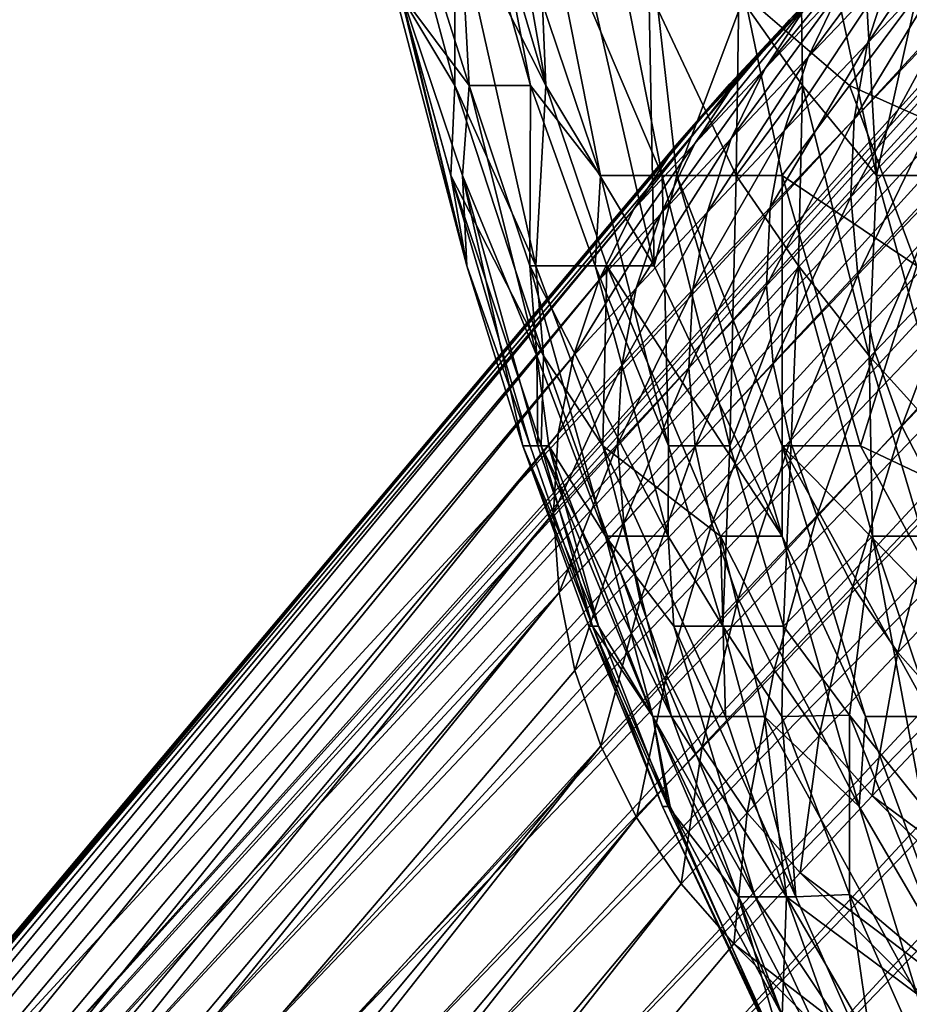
# Model space of a CAD drawing. Extents: x -0.3 to 0.3, y -0.266 to 0.266.
# Tile 23 of 256: x -0.228 to -0.21, y -0.217 to -0.197. Entities that reach past the tile are written whole.
import ezdxf

# ---------------------------------------------------------------- set-up
doc = ezdxf.new("R2010")
doc.units = 0

msp = doc.modelspace()

# ---------------------------------------------------------------- linework, layer by layer
for points in [[(-0.226201, -0.21842, 0.007408), (-0.179547, -0.166984, 0.504428), (-0.178155, -0.16688, 0.503751)], [(-0.226201, -0.21842, 0.007408), (-0.178155, -0.16688, 0.503751), (-0.224839, -0.218055, 0.006)], [(-0.224839, -0.218055, 0.006), (-0.178155, -0.16688, 0.503751), (-0.176737, -0.167065, 0.503174)], [(-0.227477, -0.218967, 0.008894), (-0.180873, -0.167343, 0.505181), (-0.179547, -0.166984, 0.504428)], [(-0.227477, -0.218967, 0.008894), (-0.179547, -0.166984, 0.504428), (-0.226201, -0.21842, 0.007408)], [(-0.224839, -0.218055, 0.006), (-0.176737, -0.167065, 0.503174), (-0.223414, -0.217877, 0.004695)], [(-0.223414, -0.217877, 0.004695), (-0.176737, -0.167065, 0.503174), (-0.175344, -0.167476, 0.502694)], [(-0.228647, -0.219687, 0.010433), (-0.182105, -0.167992, 0.50601), (-0.180873, -0.167343, 0.505181)], [(-0.228647, -0.219687, 0.010433), (-0.180873, -0.167343, 0.505181), (-0.227477, -0.218967, 0.008894)], [(-0.223414, -0.217877, 0.004695), (-0.175344, -0.167476, 0.502694), (-0.221952, -0.217891, 0.003515)], [(-0.221952, -0.217891, 0.003515), (-0.175344, -0.167476, 0.502694), (-0.174019, -0.168049, 0.502302)], [(-0.229688, -0.220568, 0.012), (-0.183211, -0.168882, 0.506885), (-0.182105, -0.167992, 0.50601)], [(-0.229688, -0.220568, 0.012), (-0.182105, -0.167992, 0.50601), (-0.228647, -0.219687, 0.010433)], [(-0.221952, -0.217891, 0.003515), (-0.174019, -0.168049, 0.502302), (-0.220477, -0.218096, 0.00248)], [(-0.220477, -0.218096, 0.00248), (-0.174019, -0.168049, 0.502302), (-0.172783, -0.168769, 0.502002)], [(-0.220477, -0.218096, 0.00248), (-0.172783, -0.168769, 0.502002), (-0.219435, -0.218315, 0.002352)], [(-0.219435, -0.218315, 0.002352), (-0.172783, -0.168769, 0.502002), (-0.171592, -0.169579, 0.501767)], [(-0.183211, -0.168882, 0.506885), (-0.229688, -0.220568, 0.012), (-0.24486, -0.23574, 0.012)], [(-0.183211, -0.168882, 0.506885), (-0.24486, -0.23574, 0.012), (-0.212559, -0.197392, 0.584312)], [(-0.219435, -0.218315, 0.002352), (-0.171592, -0.169579, 0.501767), (-0.217434, -0.21902, 0.001701)], [(-0.217434, -0.21902, 0.001701), (-0.171592, -0.169579, 0.501767), (-0.170452, -0.170431, 0.501586)], [(-0.217434, -0.21902, 0.001701), (-0.170452, -0.170431, 0.501586), (-0.216095, -0.219763, 0.00119)], [(-0.216095, -0.219763, 0.00119), (-0.170452, -0.170431, 0.501586), (-0.169398, -0.171314, 0.501468)], [(-0.216095, -0.219763, 0.00119), (-0.169398, -0.171314, 0.501468), (-0.214846, -0.220653, 0.000882)], [(-0.214846, -0.220653, 0.000882), (-0.169398, -0.171314, 0.501468), (-0.168405, -0.172285, 0.501429)], [(-0.214846, -0.220653, 0.000882), (-0.168405, -0.172285, 0.501429), (-0.213695, -0.22168, 0.000778)], [(-0.209463, -0.225914, 0.000778), (-0.213695, -0.22168, 0.000778), (-0.168405, -0.172285, 0.501429)], [(-0.217342, -0.198681, 0.758234), (-0.218586, -0.191605, 0.759679), (-0.218925, -0.193374, 0.758234)], [(-0.218586, -0.191605, 0.759679), (-0.217342, -0.198681, 0.758234), (-0.217632, -0.191605, 0.761125)], [(-0.215215, -0.202219, 0.759679), (-0.215345, -0.195368, 0.76257), (-0.217632, -0.191605, 0.761125)], [(-0.217342, -0.198681, 0.758234), (-0.215215, -0.202219, 0.759679), (-0.217632, -0.191605, 0.761125)], [(-0.219127, -0.198681, 0.753898), (-0.219122, -0.195143, 0.756789), (-0.220548, -0.193374, 0.753898)], [(-0.220181, -0.196912, 0.751007), (-0.219127, -0.198681, 0.753898), (-0.220548, -0.193374, 0.753898)], [(-0.219133, -0.193374, 0.736553), (-0.218843, -0.198681, 0.739444), (-0.220523, -0.193374, 0.742335)], [(-0.218843, -0.198681, 0.739444), (-0.220167, -0.196912, 0.745225), (-0.220523, -0.193374, 0.742335)], [(-0.219133, -0.193374, 0.736553), (-0.217643, -0.198681, 0.735108), (-0.218843, -0.198681, 0.739444)], [(-0.218653, -0.193374, 0.735108), (-0.217643, -0.198681, 0.735108), (-0.219133, -0.193374, 0.736553)], [(-0.219122, -0.195143, 0.756789), (-0.217342, -0.198681, 0.758234), (-0.218925, -0.193374, 0.758234)], [(-0.217643, -0.198681, 0.735108), (-0.218653, -0.193374, 0.735108), (-0.216264, -0.20045, 0.732217)], [(-0.216264, -0.20045, 0.732217), (-0.218653, -0.193374, 0.735108), (-0.21732, -0.195143, 0.732217)], [(-0.213552, -0.196912, 0.72499), (-0.21237, -0.193374, 0.722099), (-0.212305, -0.198681, 0.723545)], [(-0.211254, -0.193374, 0.720654), (-0.21085, -0.20045, 0.722099), (-0.21237, -0.193374, 0.722099)], [(-0.21237, -0.193374, 0.722099), (-0.21085, -0.20045, 0.722099), (-0.212305, -0.198681, 0.723545)], [(-0.21085, -0.20045, 0.722099), (-0.211254, -0.193374, 0.720654), (-0.210059, -0.196912, 0.720157)], [(-0.208817, -0.194579, 0.618656), (-0.210567, -0.196412, 0.610805), (-0.211027, -0.19785, 0.611222)], [(-0.208817, -0.194579, 0.618656), (-0.211027, -0.19785, 0.611222), (-0.209268, -0.196008, 0.619116)], [(-0.209919, -0.195055, 0.610366), (-0.211539, -0.196761, 0.60223), (-0.212195, -0.198127, 0.602626)], [(-0.209919, -0.195055, 0.610366), (-0.212195, -0.198127, 0.602626), (-0.210567, -0.196412, 0.610805)], [(-0.219127, -0.198681, 0.753898), (-0.217533, -0.202219, 0.755343), (-0.219122, -0.195143, 0.756789)], [(-0.217533, -0.202219, 0.755343), (-0.217342, -0.198681, 0.758234), (-0.219122, -0.195143, 0.756789)], [(-0.21732, -0.195143, 0.732217), (-0.216106, -0.195143, 0.729326), (-0.215056, -0.20045, 0.729326)], [(-0.215056, -0.20045, 0.729326), (-0.216264, -0.20045, 0.732217), (-0.21732, -0.195143, 0.732217)], [(-0.213552, -0.196912, 0.72499), (-0.213604, -0.20045, 0.726435), (-0.216106, -0.195143, 0.729326)], [(-0.216106, -0.195143, 0.729326), (-0.213604, -0.20045, 0.726435), (-0.215056, -0.20045, 0.729326)], [(-0.223522, -0.257078, 0.012), (-0.20835, -0.241906, 0.012), (-0.156769, -0.195416, 0.506917)], [(-0.185174, -0.224776, 0.584312), (-0.223522, -0.257078, 0.012), (-0.156769, -0.195416, 0.506917)], [(-0.215345, -0.195368, 0.76257), (-0.214769, -0.20045, 0.761125), (-0.213439, -0.196912, 0.764015)], [(-0.215215, -0.202219, 0.759679), (-0.214769, -0.20045, 0.761125), (-0.215345, -0.195368, 0.76257)], [(-0.210706, -0.195499, 0.601821), (-0.212197, -0.19708, 0.593398), (-0.213038, -0.19835, 0.593764)], [(-0.210706, -0.195499, 0.601821), (-0.213038, -0.19835, 0.593764), (-0.211539, -0.196761, 0.60223)], [(-0.211194, -0.195935, 0.593026), (-0.212559, -0.197392, 0.584312), (-0.213568, -0.198543, 0.584643)], [(-0.211194, -0.195935, 0.593026), (-0.213568, -0.198543, 0.584643), (-0.212197, -0.19708, 0.593398)], [(-0.209268, -0.196008, 0.619116), (-0.211027, -0.19785, 0.611222), (-0.211292, -0.199345, 0.611609)], [(-0.209268, -0.196008, 0.619116), (-0.211292, -0.199345, 0.611609), (-0.209524, -0.197493, 0.619543)], [(-0.210567, -0.196412, 0.610805), (-0.212195, -0.198127, 0.602626), (-0.212664, -0.199574, 0.603002)], [(-0.210567, -0.196412, 0.610805), (-0.212664, -0.199574, 0.603002), (-0.211027, -0.19785, 0.611222)], [(-0.211539, -0.196761, 0.60223), (-0.213038, -0.19835, 0.593764), (-0.213702, -0.199724, 0.59412)], [(-0.211539, -0.196761, 0.60223), (-0.213702, -0.199724, 0.59412), (-0.212195, -0.198127, 0.602626)], [(-0.220283, -0.196912, 0.746671), (-0.218892, -0.202219, 0.746671), (-0.220181, -0.196912, 0.751007)], [(-0.220167, -0.196912, 0.745225), (-0.218892, -0.202219, 0.746671), (-0.220283, -0.196912, 0.746671)], [(-0.219127, -0.198681, 0.753898), (-0.220181, -0.196912, 0.751007), (-0.219203, -0.20045, 0.751007)], [(-0.218892, -0.202219, 0.746671), (-0.219203, -0.20045, 0.751007), (-0.220181, -0.196912, 0.751007)], [(-0.218843, -0.198681, 0.739444), (-0.218976, -0.20045, 0.742335), (-0.220167, -0.196912, 0.745225)], [(-0.218976, -0.20045, 0.742335), (-0.218892, -0.202219, 0.746671), (-0.220167, -0.196912, 0.745225)], [(-0.212702, -0.20045, 0.763419), (-0.213439, -0.196912, 0.764015), (-0.214769, -0.20045, 0.761125)], [(-0.213552, -0.196912, 0.72499), (-0.212305, -0.198681, 0.723545), (-0.213604, -0.20045, 0.726435)], [(-0.210059, -0.196912, 0.766845), (-0.213439, -0.196912, 0.764015), (-0.211381, -0.198681, 0.765265)], [(-0.213439, -0.196912, 0.764015), (-0.212702, -0.20045, 0.763419), (-0.211381, -0.198681, 0.765265)], [(-0.210059, -0.196912, 0.766845), (-0.211381, -0.198681, 0.765265), (-0.207417, -0.20045, 0.767554)], [(-0.210059, -0.196912, 0.720157), (-0.209681, -0.20045, 0.720654), (-0.21085, -0.20045, 0.722099)], [(-0.212197, -0.19708, 0.593398), (-0.213568, -0.198543, 0.584643), (-0.214415, -0.19982, 0.58497)], [(-0.212197, -0.19708, 0.593398), (-0.214415, -0.19982, 0.58497), (-0.213038, -0.19835, 0.593764)], [(-0.24486, -0.23574, 0.012), (-0.21373, -0.198653, 0.575792), (-0.212559, -0.197392, 0.584312)], [(-0.212559, -0.197392, 0.584312), (-0.21373, -0.198653, 0.575792), (-0.214755, -0.199821, 0.576015)], [(-0.212559, -0.197392, 0.584312), (-0.214755, -0.199821, 0.576015), (-0.213568, -0.198543, 0.584643)], [(-0.209524, -0.197493, 0.619543), (-0.211292, -0.199345, 0.611609), (-0.211357, -0.20087, 0.611962)], [(-0.209524, -0.197493, 0.619543), (-0.211357, -0.20087, 0.611962), (-0.20958, -0.19901, 0.619931)], [(-0.211027, -0.19785, 0.611222), (-0.212664, -0.199574, 0.603002), (-0.212936, -0.201077, 0.603353)], [(-0.211027, -0.19785, 0.611222), (-0.212936, -0.201077, 0.603353), (-0.211292, -0.199345, 0.611609)], [(-0.212195, -0.198127, 0.602626), (-0.213702, -0.199724, 0.59412), (-0.214177, -0.201178, 0.594458)], [(-0.212195, -0.198127, 0.602626), (-0.214177, -0.201178, 0.594458), (-0.212664, -0.199574, 0.603002)], [(-0.213038, -0.19835, 0.593764), (-0.214415, -0.19982, 0.58497), (-0.215085, -0.201201, 0.585287)], [(-0.213038, -0.19835, 0.593764), (-0.215085, -0.201201, 0.585287), (-0.213702, -0.199724, 0.59412)], [(-0.213568, -0.198543, 0.584643), (-0.214755, -0.199821, 0.576015), (-0.215617, -0.201114, 0.576234)], [(-0.213568, -0.198543, 0.584643), (-0.215617, -0.201114, 0.576234), (-0.214415, -0.19982, 0.58497)], [(-0.21373, -0.198653, 0.575792), (-0.24486, -0.23574, 0.012), (-0.245984, -0.237025, 0.010433)], [(-0.21373, -0.198653, 0.575792), (-0.245984, -0.237025, 0.010433), (-0.214755, -0.199821, 0.576015)], [(-0.219203, -0.20045, 0.751007), (-0.217386, -0.203988, 0.753898), (-0.219127, -0.198681, 0.753898)], [(-0.217386, -0.203988, 0.753898), (-0.217533, -0.202219, 0.755343), (-0.219127, -0.198681, 0.753898)], [(-0.218843, -0.198681, 0.739444), (-0.217518, -0.203988, 0.739444), (-0.218976, -0.20045, 0.742335)], [(-0.218843, -0.198681, 0.739444), (-0.217643, -0.198681, 0.735108), (-0.217654, -0.202219, 0.737998)], [(-0.217654, -0.202219, 0.737998), (-0.217518, -0.203988, 0.739444), (-0.218843, -0.198681, 0.739444)], [(-0.217643, -0.198681, 0.735108), (-0.216371, -0.202219, 0.733662), (-0.217654, -0.202219, 0.737998)], [(-0.216264, -0.20045, 0.732217), (-0.216371, -0.202219, 0.733662), (-0.217643, -0.198681, 0.735108)], [(-0.217533, -0.202219, 0.755343), (-0.216141, -0.202219, 0.758234), (-0.217342, -0.198681, 0.758234)], [(-0.216141, -0.202219, 0.758234), (-0.215215, -0.202219, 0.759679), (-0.217342, -0.198681, 0.758234)], [(-0.212381, -0.202219, 0.72499), (-0.213604, -0.20045, 0.726435), (-0.212305, -0.198681, 0.723545)], [(-0.210059, -0.202219, 0.765043), (-0.211381, -0.198681, 0.765265), (-0.212702, -0.20045, 0.763419)], [(-0.212305, -0.198681, 0.723545), (-0.210997, -0.203988, 0.723545), (-0.212381, -0.202219, 0.72499)], [(-0.21085, -0.20045, 0.722099), (-0.210997, -0.203988, 0.723545), (-0.212305, -0.198681, 0.723545)], [(-0.210059, -0.202219, 0.765043), (-0.207417, -0.20045, 0.767554), (-0.211381, -0.198681, 0.765265)], [(-0.20958, -0.19901, 0.619931), (-0.211357, -0.20087, 0.611962), (-0.21122, -0.2024, 0.612273)], [(-0.20958, -0.19901, 0.619931), (-0.21122, -0.2024, 0.612273), (-0.209437, -0.200532, 0.620273)], [(-0.211292, -0.199345, 0.611609), (-0.212936, -0.201077, 0.603353), (-0.213008, -0.202609, 0.603672)], [(-0.211292, -0.199345, 0.611609), (-0.213008, -0.202609, 0.603672), (-0.211357, -0.20087, 0.611962)], [(-0.212664, -0.199574, 0.603002), (-0.214177, -0.201178, 0.594458), (-0.214456, -0.202687, 0.594773)], [(-0.212664, -0.199574, 0.603002), (-0.214456, -0.202687, 0.594773), (-0.212936, -0.201077, 0.603353)], [(-0.213702, -0.199724, 0.59412), (-0.215085, -0.201201, 0.585287), (-0.215566, -0.202661, 0.585589)], [(-0.213702, -0.199724, 0.59412), (-0.215566, -0.202661, 0.585589), (-0.214177, -0.201178, 0.594458)], [(-0.214755, -0.199821, 0.576015), (-0.245984, -0.237025, 0.010433), (-0.246943, -0.238433, 0.008894)], [(-0.214755, -0.199821, 0.576015), (-0.246943, -0.238433, 0.008894), (-0.215617, -0.201114, 0.576234)], [(-0.214415, -0.19982, 0.58497), (-0.215617, -0.201114, 0.576234), (-0.216301, -0.20251, 0.576446)], [(-0.214415, -0.19982, 0.58497), (-0.216301, -0.20251, 0.576446), (-0.215085, -0.201201, 0.585287)], [(-0.217432, -0.205757, 0.751007), (-0.217386, -0.203988, 0.753898), (-0.219203, -0.20045, 0.751007)], [(-0.217644, -0.205757, 0.749562), (-0.217432, -0.205757, 0.751007), (-0.219203, -0.20045, 0.751007)], [(-0.218892, -0.202219, 0.746671), (-0.217644, -0.205757, 0.749562), (-0.219203, -0.20045, 0.751007)], [(-0.218976, -0.20045, 0.742335), (-0.217792, -0.205757, 0.746671), (-0.218892, -0.202219, 0.746671)], [(-0.218976, -0.20045, 0.742335), (-0.217518, -0.203988, 0.739444), (-0.217497, -0.205757, 0.742335)], [(-0.217792, -0.205757, 0.746671), (-0.218976, -0.20045, 0.742335), (-0.217497, -0.205757, 0.742335)], [(-0.216264, -0.20045, 0.732217), (-0.214932, -0.205757, 0.732217), (-0.216371, -0.202219, 0.733662)], [(-0.215056, -0.20045, 0.729326), (-0.214932, -0.205757, 0.732217), (-0.216264, -0.20045, 0.732217)], [(-0.212702, -0.207526, 0.759913), (-0.214769, -0.20045, 0.761125), (-0.215215, -0.202219, 0.759679)], [(-0.213604, -0.20045, 0.726435), (-0.21373, -0.205757, 0.729326), (-0.215056, -0.20045, 0.729326)], [(-0.21373, -0.205757, 0.729326), (-0.214932, -0.205757, 0.732217), (-0.215056, -0.20045, 0.729326)], [(-0.214769, -0.20045, 0.761125), (-0.212702, -0.205757, 0.760969), (-0.212702, -0.20045, 0.763419)], [(-0.212702, -0.207526, 0.759913), (-0.212702, -0.205757, 0.760969), (-0.214769, -0.20045, 0.761125)], [(-0.213604, -0.20045, 0.726435), (-0.212381, -0.202219, 0.72499), (-0.21373, -0.205757, 0.729326)], [(-0.211166, -0.205757, 0.76257), (-0.210059, -0.202219, 0.765043), (-0.212702, -0.20045, 0.763419)], [(-0.212702, -0.205757, 0.760969), (-0.211166, -0.205757, 0.76257), (-0.212702, -0.20045, 0.763419)], [(-0.209437, -0.200532, 0.620273), (-0.21122, -0.2024, 0.612273), (-0.210885, -0.203909, 0.612537)], [(-0.21085, -0.20045, 0.722099), (-0.209401, -0.205757, 0.722099), (-0.210997, -0.203988, 0.723545)], [(-0.209437, -0.200532, 0.620273), (-0.210885, -0.203909, 0.612537), (-0.209096, -0.202034, 0.620563)], [(-0.209681, -0.20045, 0.720654), (-0.209401, -0.205757, 0.722099), (-0.21085, -0.20045, 0.722099)], [(-0.211357, -0.20087, 0.611962), (-0.213008, -0.202609, 0.603672), (-0.212878, -0.204145, 0.603953)], [(-0.211357, -0.20087, 0.611962), (-0.212878, -0.204145, 0.603953), (-0.21122, -0.2024, 0.612273)], [(-0.215617, -0.201114, 0.576234), (-0.246943, -0.238433, 0.008894), (-0.247721, -0.239941, 0.007408)], [(-0.215617, -0.201114, 0.576234), (-0.247721, -0.239941, 0.007408), (-0.216301, -0.20251, 0.576446)], [(-0.212936, -0.201077, 0.603353), (-0.214456, -0.202687, 0.594773), (-0.214533, -0.204226, 0.59506)], [(-0.212936, -0.201077, 0.603353), (-0.214533, -0.204226, 0.59506), (-0.213008, -0.202609, 0.603672)], [(-0.215085, -0.201201, 0.585287), (-0.216301, -0.20251, 0.576446), (-0.216796, -0.203985, 0.576646)], [(-0.215085, -0.201201, 0.585287), (-0.216796, -0.203985, 0.576646), (-0.215566, -0.202661, 0.585589)], [(-0.214177, -0.201178, 0.594458), (-0.215566, -0.202661, 0.585589), (-0.21585, -0.204176, 0.58587)], [(-0.214177, -0.201178, 0.594458), (-0.21585, -0.204176, 0.58587), (-0.214456, -0.202687, 0.594773)], [(-0.209096, -0.202034, 0.620563), (-0.210885, -0.203909, 0.612537), (-0.210357, -0.20537, 0.61275)], [(-0.209096, -0.202034, 0.620563), (-0.210357, -0.20537, 0.61275), (-0.208563, -0.20349, 0.620796)], [(-0.217792, -0.205757, 0.746671), (-0.217644, -0.205757, 0.749562), (-0.218892, -0.202219, 0.746671)], [(-0.216371, -0.202219, 0.733662), (-0.21494, -0.207526, 0.733662), (-0.217654, -0.202219, 0.737998)], [(-0.217654, -0.202219, 0.737998), (-0.21617, -0.207526, 0.737998), (-0.217518, -0.203988, 0.739444)], [(-0.21494, -0.207526, 0.733662), (-0.21617, -0.207526, 0.737998), (-0.217654, -0.202219, 0.737998)], [(-0.216218, -0.205757, 0.755343), (-0.216141, -0.202219, 0.758234), (-0.217533, -0.202219, 0.755343)], [(-0.217386, -0.203988, 0.753898), (-0.216218, -0.205757, 0.755343), (-0.217533, -0.202219, 0.755343)], [(-0.214932, -0.205757, 0.732217), (-0.21494, -0.207526, 0.733662), (-0.216371, -0.202219, 0.733662)], [(-0.213913, -0.207526, 0.758234), (-0.216141, -0.202219, 0.758234), (-0.216218, -0.205757, 0.755343)], [(-0.216141, -0.202219, 0.758234), (-0.212702, -0.207526, 0.759913), (-0.215215, -0.202219, 0.759679)], [(-0.213913, -0.207526, 0.758234), (-0.212702, -0.207526, 0.759913), (-0.216141, -0.202219, 0.758234)], [(-0.21373, -0.205757, 0.729326), (-0.212381, -0.202219, 0.72499), (-0.212677, -0.209295, 0.729326)], [(-0.212381, -0.202219, 0.72499), (-0.210929, -0.207526, 0.72499), (-0.212677, -0.209295, 0.729326)], [(-0.210997, -0.203988, 0.723545), (-0.210929, -0.207526, 0.72499), (-0.212381, -0.202219, 0.72499)], [(-0.211166, -0.205757, 0.76257), (-0.207417, -0.207526, 0.764953), (-0.210059, -0.202219, 0.765043)], [(-0.21122, -0.2024, 0.612273), (-0.212878, -0.204145, 0.603953), (-0.212548, -0.205659, 0.604192)], [(-0.21122, -0.2024, 0.612273), (-0.212548, -0.205659, 0.604192), (-0.210885, -0.203909, 0.612537)], [(-0.216301, -0.20251, 0.576446), (-0.247721, -0.239941, 0.007408), (-0.248305, -0.241521, 0.006)], [(-0.216301, -0.20251, 0.576446), (-0.248305, -0.241521, 0.006), (-0.216796, -0.203985, 0.576646)], [(-0.215566, -0.202661, 0.585589), (-0.216796, -0.203985, 0.576646), (-0.217094, -0.205514, 0.576832)], [(-0.215566, -0.202661, 0.585589), (-0.217094, -0.205514, 0.576832), (-0.21585, -0.204176, 0.58587)], [(-0.213008, -0.202609, 0.603672), (-0.214533, -0.204226, 0.59506), (-0.214408, -0.205767, 0.595313)], [(-0.213008, -0.202609, 0.603672), (-0.214408, -0.205767, 0.595313), (-0.212878, -0.204145, 0.603953)], [(-0.214456, -0.202687, 0.594773), (-0.21585, -0.204176, 0.58587), (-0.215933, -0.20572, 0.586126)], [(-0.214456, -0.202687, 0.594773), (-0.215933, -0.20572, 0.586126), (-0.214533, -0.204226, 0.59506)], [(-0.208563, -0.20349, 0.620796), (-0.210357, -0.20537, 0.61275), (-0.209645, -0.206758, 0.612908)], [(-0.216796, -0.203985, 0.576646), (-0.248305, -0.241521, 0.006), (-0.248685, -0.243148, 0.004695)], [(-0.216796, -0.203985, 0.576646), (-0.248685, -0.243148, 0.004695), (-0.217094, -0.205514, 0.576832)], [(-0.217518, -0.203988, 0.739444), (-0.21728, -0.205757, 0.740889), (-0.217497, -0.205757, 0.742335)], [(-0.217518, -0.203988, 0.739444), (-0.21617, -0.207526, 0.737998), (-0.21728, -0.205757, 0.740889)], [(-0.217432, -0.205757, 0.751007), (-0.214872, -0.211064, 0.752452), (-0.217386, -0.203988, 0.753898)], [(-0.217386, -0.203988, 0.753898), (-0.214872, -0.211064, 0.752452), (-0.216218, -0.205757, 0.755343)], [(-0.210885, -0.203909, 0.612537), (-0.212548, -0.205659, 0.604192), (-0.212024, -0.207125, 0.604385)], [(-0.210885, -0.203909, 0.612537), (-0.212024, -0.207125, 0.604385), (-0.210357, -0.20537, 0.61275)], [(-0.209401, -0.205757, 0.722099), (-0.209946, -0.207526, 0.723545), (-0.210997, -0.203988, 0.723545)], [(-0.210997, -0.203988, 0.723545), (-0.209946, -0.207526, 0.723545), (-0.210929, -0.207526, 0.72499)], [(-0.21585, -0.204176, 0.58587), (-0.217094, -0.205514, 0.576832), (-0.217188, -0.207071, 0.577)], [(-0.21585, -0.204176, 0.58587), (-0.217188, -0.207071, 0.577), (-0.215933, -0.20572, 0.586126)], [(-0.212878, -0.204145, 0.603953), (-0.214408, -0.205767, 0.595313), (-0.214083, -0.207286, 0.595528)], [(-0.212878, -0.204145, 0.603953), (-0.214083, -0.207286, 0.595528), (-0.212548, -0.205659, 0.604192)], [(-0.214533, -0.204226, 0.59506), (-0.215933, -0.20572, 0.586126), (-0.215812, -0.207266, 0.586353)], [(-0.214533, -0.204226, 0.59506), (-0.215812, -0.207266, 0.586353), (-0.214408, -0.205767, 0.595313)], [(-0.210357, -0.20537, 0.61275), (-0.212024, -0.207125, 0.604385), (-0.211315, -0.208516, 0.604529)], [(-0.210357, -0.20537, 0.61275), (-0.211315, -0.208516, 0.604529), (-0.209645, -0.206758, 0.612908)], [(-0.217094, -0.205514, 0.576832), (-0.248685, -0.243148, 0.004695), (-0.248855, -0.244794, 0.003515)], [(-0.217094, -0.205514, 0.576832), (-0.248855, -0.244794, 0.003515), (-0.217188, -0.207071, 0.577)], [(-0.217792, -0.205757, 0.746671), (-0.216424, -0.209295, 0.748116), (-0.217644, -0.205757, 0.749562)], [(-0.216309, -0.209295, 0.742335), (-0.217792, -0.205757, 0.746671), (-0.217497, -0.205757, 0.742335)], [(-0.216424, -0.209295, 0.748116), (-0.217792, -0.205757, 0.746671), (-0.216495, -0.209295, 0.745225)], [(-0.216495, -0.209295, 0.745225), (-0.217792, -0.205757, 0.746671), (-0.216309, -0.209295, 0.742335)], [(-0.216424, -0.209295, 0.748116), (-0.217432, -0.205757, 0.751007), (-0.217644, -0.205757, 0.749562)], [(-0.216309, -0.209295, 0.742335), (-0.217497, -0.205757, 0.742335), (-0.21728, -0.205757, 0.740889)], [(-0.215237, -0.211064, 0.751007), (-0.214872, -0.211064, 0.752452), (-0.217432, -0.205757, 0.751007)], [(-0.216424, -0.209295, 0.748116), (-0.215237, -0.211064, 0.751007), (-0.217432, -0.205757, 0.751007)], [(-0.215243, -0.211064, 0.739444), (-0.216309, -0.209295, 0.742335), (-0.21728, -0.205757, 0.740889)], [(-0.21728, -0.205757, 0.740889), (-0.21617, -0.207526, 0.737998), (-0.215243, -0.211064, 0.739444)], [(-0.215933, -0.20572, 0.586126), (-0.217188, -0.207071, 0.577), (-0.217079, -0.208629, 0.577147)], [(-0.215933, -0.20572, 0.586126), (-0.217079, -0.208629, 0.577147), (-0.215812, -0.207266, 0.586353)], [(-0.213812, -0.211064, 0.755343), (-0.213913, -0.207526, 0.758234), (-0.216218, -0.205757, 0.755343)], [(-0.214872, -0.211064, 0.752452), (-0.213812, -0.211064, 0.755343), (-0.216218, -0.205757, 0.755343)], [(-0.214932, -0.205757, 0.732217), (-0.213868, -0.209295, 0.732217), (-0.21494, -0.207526, 0.733662)], [(-0.21373, -0.205757, 0.729326), (-0.213868, -0.209295, 0.732217), (-0.214932, -0.205757, 0.732217)], [(-0.212548, -0.205659, 0.604192), (-0.214083, -0.207286, 0.595528), (-0.213563, -0.208755, 0.595703)], [(-0.21373, -0.205757, 0.729326), (-0.212677, -0.209295, 0.729326), (-0.213868, -0.209295, 0.732217)], [(-0.212548, -0.205659, 0.604192), (-0.213563, -0.208755, 0.595703), (-0.212024, -0.207125, 0.604385)], [(-0.212702, -0.205757, 0.760969), (-0.209241, -0.209295, 0.76257), (-0.211166, -0.205757, 0.76257)], [(-0.211067, -0.211064, 0.759679), (-0.212702, -0.205757, 0.760969), (-0.212702, -0.207526, 0.759913)], [(-0.212702, -0.205757, 0.760969), (-0.209765, -0.211064, 0.761125), (-0.209241, -0.209295, 0.76257)], [(-0.211067, -0.211064, 0.759679), (-0.209765, -0.211064, 0.761125), (-0.212702, -0.205757, 0.760969)], [(-0.211166, -0.205757, 0.76257), (-0.209241, -0.209295, 0.76257), (-0.207417, -0.207526, 0.764953)], [(-0.214408, -0.205767, 0.595313), (-0.215812, -0.207266, 0.586353), (-0.215491, -0.208788, 0.586546)], [(-0.214408, -0.205767, 0.595313), (-0.215491, -0.208788, 0.586546), (-0.214083, -0.207286, 0.595528)], [(-0.209645, -0.206758, 0.612908), (-0.211315, -0.208516, 0.604529), (-0.210433, -0.209811, 0.60462)], [(-0.209645, -0.206758, 0.612908), (-0.210433, -0.209811, 0.60462), (-0.208762, -0.208051, 0.613008)], [(-0.217188, -0.207071, 0.577), (-0.248855, -0.244794, 0.003515), (-0.248811, -0.246429, 0.00248)], [(-0.217188, -0.207071, 0.577), (-0.248811, -0.246429, 0.00248), (-0.217079, -0.208629, 0.577147)], [(-0.215812, -0.207266, 0.586353), (-0.217079, -0.208629, 0.577147), (-0.216767, -0.210162, 0.577271)], [(-0.215812, -0.207266, 0.586353), (-0.216767, -0.210162, 0.577271), (-0.215491, -0.208788, 0.586546)], [(-0.214083, -0.207286, 0.595528), (-0.215491, -0.208788, 0.586546), (-0.214973, -0.21026, 0.586702)], [(-0.214083, -0.207286, 0.595528), (-0.214973, -0.21026, 0.586702), (-0.213563, -0.208755, 0.595703)], [(-0.212024, -0.207125, 0.604385), (-0.213563, -0.208755, 0.595703), (-0.212857, -0.21015, 0.595833)], [(-0.212024, -0.207125, 0.604385), (-0.212857, -0.21015, 0.595833), (-0.211315, -0.208516, 0.604529)], [(-0.21617, -0.207526, 0.737998), (-0.21494, -0.207526, 0.733662), (-0.214826, -0.209295, 0.735108)], [(-0.213234, -0.214602, 0.736553), (-0.215243, -0.211064, 0.739444), (-0.21617, -0.207526, 0.737998)], [(-0.214826, -0.209295, 0.735108), (-0.213234, -0.214602, 0.736553), (-0.21617, -0.207526, 0.737998)], [(-0.21494, -0.207526, 0.733662), (-0.213868, -0.209295, 0.732217), (-0.214826, -0.209295, 0.735108)], [(-0.213812, -0.211064, 0.755343), (-0.213052, -0.211064, 0.756789), (-0.213913, -0.207526, 0.758234)], [(-0.213913, -0.207526, 0.758234), (-0.21119, -0.212833, 0.758234), (-0.212702, -0.207526, 0.759913)], [(-0.213052, -0.211064, 0.756789), (-0.21119, -0.212833, 0.758234), (-0.213913, -0.207526, 0.758234)], [(-0.21119, -0.212833, 0.758234), (-0.211067, -0.211064, 0.759679), (-0.212702, -0.207526, 0.759913)], [(-0.210929, -0.207526, 0.72499), (-0.211381, -0.211036, 0.727881), (-0.212677, -0.209295, 0.729326)], [(-0.210929, -0.207526, 0.72499), (-0.209945, -0.212833, 0.726435), (-0.211381, -0.211036, 0.727881)], [(-0.209946, -0.207526, 0.723545), (-0.209742, -0.211064, 0.72499), (-0.210929, -0.207526, 0.72499)], [(-0.209742, -0.211064, 0.72499), (-0.209945, -0.212833, 0.726435), (-0.210929, -0.207526, 0.72499)], [(-0.208762, -0.208051, 0.613008), (-0.210433, -0.209811, 0.60462), (-0.209394, -0.210986, 0.604658)], [(-0.217079, -0.208629, 0.577147), (-0.248811, -0.246429, 0.00248), (-0.248615, -0.247464, 0.002339)], [(-0.217079, -0.208629, 0.577147), (-0.248615, -0.247464, 0.002339), (-0.216767, -0.210162, 0.577271)], [(-0.211315, -0.208516, 0.604529), (-0.212857, -0.21015, 0.595833), (-0.211976, -0.211446, 0.595916)], [(-0.211315, -0.208516, 0.604529), (-0.211976, -0.211446, 0.595916), (-0.210433, -0.209811, 0.60462)], [(-0.215491, -0.208788, 0.586546), (-0.216767, -0.210162, 0.577271), (-0.216258, -0.211642, 0.57737)], [(-0.215491, -0.208788, 0.586546), (-0.216258, -0.211642, 0.57737), (-0.214973, -0.21026, 0.586702)], [(-0.213563, -0.208755, 0.595703), (-0.214973, -0.21026, 0.586702), (-0.214269, -0.211657, 0.586819)], [(-0.213563, -0.208755, 0.595703), (-0.214269, -0.211657, 0.586819), (-0.212857, -0.21015, 0.595833)], [(-0.214938, -0.212833, 0.742335), (-0.216495, -0.209295, 0.745225), (-0.216309, -0.209295, 0.742335)], [(-0.216424, -0.209295, 0.748116), (-0.216495, -0.209295, 0.745225), (-0.215053, -0.212833, 0.745225)], [(-0.215053, -0.212833, 0.745225), (-0.216495, -0.209295, 0.745225), (-0.214938, -0.212833, 0.742335)], [(-0.214903, -0.212833, 0.748116), (-0.215237, -0.211064, 0.751007), (-0.216424, -0.209295, 0.748116)], [(-0.214903, -0.212833, 0.748116), (-0.216424, -0.209295, 0.748116), (-0.215053, -0.212833, 0.745225)], [(-0.214938, -0.212833, 0.742335), (-0.216309, -0.209295, 0.742335), (-0.215243, -0.211064, 0.739444)], [(-0.212437, -0.214602, 0.733662), (-0.213234, -0.214602, 0.736553), (-0.214826, -0.209295, 0.735108)], [(-0.213868, -0.209295, 0.732217), (-0.212437, -0.214602, 0.733662), (-0.214826, -0.209295, 0.735108)], [(-0.212677, -0.209295, 0.729326), (-0.212708, -0.211064, 0.730772), (-0.213868, -0.209295, 0.732217)], [(-0.212708, -0.211064, 0.730772), (-0.212437, -0.214602, 0.733662), (-0.213868, -0.209295, 0.732217)], [(-0.212708, -0.211064, 0.730772), (-0.212677, -0.209295, 0.729326), (-0.211381, -0.211036, 0.727881)], [(-0.210433, -0.209811, 0.60462), (-0.211976, -0.211446, 0.595916), (-0.210937, -0.212622, 0.595951)], [(-0.210433, -0.209811, 0.60462), (-0.210937, -0.212622, 0.595951), (-0.209394, -0.210986, 0.604658)], [(-0.216258, -0.211642, 0.57737), (-0.216767, -0.210162, 0.577271), (-0.248615, -0.247464, 0.002339)], [(-0.212857, -0.21015, 0.595833), (-0.214269, -0.211657, 0.586819), (-0.213391, -0.212955, 0.586895)], [(-0.212857, -0.21015, 0.595833), (-0.213391, -0.212955, 0.586895), (-0.211976, -0.211446, 0.595916)], [(-0.214973, -0.21026, 0.586702), (-0.216258, -0.211642, 0.57737), (-0.21556, -0.213046, 0.577442)], [(-0.214973, -0.21026, 0.586702), (-0.21556, -0.213046, 0.577442), (-0.214269, -0.211657, 0.586819)], [(-0.21356, -0.214602, 0.737998), (-0.215243, -0.211064, 0.739444), (-0.213234, -0.214602, 0.736553)], [(-0.214938, -0.212833, 0.742335), (-0.215243, -0.211064, 0.739444), (-0.21356, -0.214602, 0.737998)], [(-0.215237, -0.211064, 0.751007), (-0.212702, -0.216926, 0.749562), (-0.214872, -0.211064, 0.752452)], [(-0.214903, -0.212833, 0.748116), (-0.212702, -0.216926, 0.749562), (-0.215237, -0.211064, 0.751007)], [(-0.212618, -0.214602, 0.753898), (-0.213812, -0.211064, 0.755343), (-0.214872, -0.211064, 0.752452)], [(-0.212702, -0.216926, 0.749562), (-0.212618, -0.214602, 0.753898), (-0.214872, -0.211064, 0.752452)], [(-0.212618, -0.214602, 0.753898), (-0.213052, -0.211064, 0.756789), (-0.213812, -0.211064, 0.755343)], [(-0.210059, -0.21651, 0.756789), (-0.21119, -0.212833, 0.758234), (-0.213052, -0.211064, 0.756789)], [(-0.212618, -0.214602, 0.753898), (-0.210059, -0.21651, 0.756789), (-0.213052, -0.211064, 0.756789)], [(-0.212708, -0.211064, 0.730772), (-0.211381, -0.211036, 0.727881), (-0.211381, -0.214557, 0.730772)], [(-0.212708, -0.211064, 0.730772), (-0.211381, -0.214557, 0.730772), (-0.212437, -0.214602, 0.733662)], [(-0.211381, -0.211036, 0.727881), (-0.209238, -0.216371, 0.727881), (-0.211381, -0.214557, 0.730772)], [(-0.211381, -0.211036, 0.727881), (-0.209945, -0.212833, 0.726435), (-0.209238, -0.216371, 0.727881)], [(-0.209123, -0.216371, 0.758234), (-0.211067, -0.211064, 0.759679), (-0.21119, -0.212833, 0.758234)], [(-0.209123, -0.216371, 0.758234), (-0.209765, -0.211064, 0.761125), (-0.211067, -0.211064, 0.759679)], [(-0.198769, -0.221611, 0.604658), (-0.209394, -0.210986, 0.604658), (-0.210937, -0.212622, 0.595951)], [(-0.211976, -0.211446, 0.595916), (-0.213391, -0.212955, 0.586895), (-0.212352, -0.214132, 0.586927)], [(-0.211976, -0.211446, 0.595916), (-0.212352, -0.214132, 0.586927), (-0.210937, -0.212622, 0.595951)], [(-0.248615, -0.247464, 0.002339), (-0.247983, -0.249634, 0.001709), (-0.216258, -0.211642, 0.57737)], [(-0.216258, -0.211642, 0.57737), (-0.247983, -0.249634, 0.001709), (-0.247319, -0.251041, 0.001196)], [(-0.216258, -0.211642, 0.57737), (-0.247319, -0.251041, 0.001196), (-0.21556, -0.213046, 0.577442)], [(-0.214269, -0.211657, 0.586819), (-0.21556, -0.213046, 0.577442), (-0.214686, -0.214349, 0.577485)], [(-0.214269, -0.211657, 0.586819), (-0.214686, -0.214349, 0.577485), (-0.213391, -0.212955, 0.586895)], [(-0.200404, -0.223155, 0.595951), (-0.210937, -0.212622, 0.595951), (-0.212352, -0.214132, 0.586927)], [(-0.198769, -0.221611, 0.604658), (-0.210937, -0.212622, 0.595951), (-0.200404, -0.223155, 0.595951)], [(-0.215053, -0.212833, 0.745225), (-0.212569, -0.21814, 0.745225), (-0.214903, -0.212833, 0.748116)], [(-0.212569, -0.21814, 0.745225), (-0.215053, -0.212833, 0.745225), (-0.212535, -0.21814, 0.742335)], [(-0.215053, -0.212833, 0.745225), (-0.214938, -0.212833, 0.742335), (-0.212535, -0.21814, 0.742335)], [(-0.214938, -0.212833, 0.742335), (-0.21356, -0.214602, 0.737998), (-0.212535, -0.21814, 0.742335)], [(-0.212569, -0.21814, 0.745225), (-0.212702, -0.216926, 0.749562), (-0.214903, -0.212833, 0.748116)], [(-0.209123, -0.216371, 0.758234), (-0.21119, -0.212833, 0.758234), (-0.210059, -0.21651, 0.756789)], [(-0.21556, -0.213046, 0.577442), (-0.247319, -0.251041, 0.001196), (-0.246484, -0.252322, 0.000887)], [(-0.21556, -0.213046, 0.577442), (-0.246484, -0.252322, 0.000887), (-0.214686, -0.214349, 0.577485)], [(-0.213391, -0.212955, 0.586895), (-0.214686, -0.214349, 0.577485), (-0.21365, -0.215528, 0.5775)], [(-0.213391, -0.212955, 0.586895), (-0.21365, -0.215528, 0.5775), (-0.212352, -0.214132, 0.586927)], [(-0.201914, -0.22457, 0.586927), (-0.212352, -0.214132, 0.586927), (-0.21365, -0.215528, 0.5775)], [(-0.200404, -0.223155, 0.595951), (-0.212352, -0.214132, 0.586927), (-0.201914, -0.22457, 0.586927)], [(-0.214686, -0.214349, 0.577485), (-0.246484, -0.252322, 0.000887), (-0.245483, -0.253476, 0.000783)], [(-0.214686, -0.214349, 0.577485), (-0.245483, -0.253476, 0.000783), (-0.21365, -0.215528, 0.5775)], [(-0.213234, -0.214602, 0.736553), (-0.210775, -0.219909, 0.736553), (-0.21356, -0.214602, 0.737998)], [(-0.210775, -0.219909, 0.736553), (-0.212535, -0.21814, 0.742335), (-0.21356, -0.214602, 0.737998)], [(-0.210863, -0.21814, 0.733662), (-0.210775, -0.219909, 0.736553), (-0.213234, -0.214602, 0.736553)], [(-0.213234, -0.214602, 0.736553), (-0.212437, -0.214602, 0.733662), (-0.210863, -0.21814, 0.733662)], [(-0.21072, -0.219909, 0.751007), (-0.212618, -0.214602, 0.753898), (-0.212702, -0.216926, 0.749562)], [(-0.212618, -0.214602, 0.753898), (-0.208511, -0.221678, 0.753898), (-0.210059, -0.21651, 0.756789)], [(-0.21072, -0.219909, 0.751007), (-0.208511, -0.221678, 0.753898), (-0.212618, -0.214602, 0.753898)], [(-0.211381, -0.214557, 0.730772), (-0.210863, -0.21814, 0.733662), (-0.212437, -0.214602, 0.733662)], [(-0.211381, -0.214557, 0.730772), (-0.209238, -0.216371, 0.727881), (-0.209792, -0.21814, 0.730772)], [(-0.209792, -0.21814, 0.730772), (-0.210863, -0.21814, 0.733662), (-0.211381, -0.214557, 0.730772)], [(-0.20331, -0.225868, 0.5775), (-0.21365, -0.215528, 0.5775), (-0.245483, -0.253476, 0.000783)], [(-0.201914, -0.22457, 0.586927), (-0.21365, -0.215528, 0.5775), (-0.20331, -0.225868, 0.5775)]]:
    msp.add_3dface(points)

doc.saveas('drawing.dxf')
